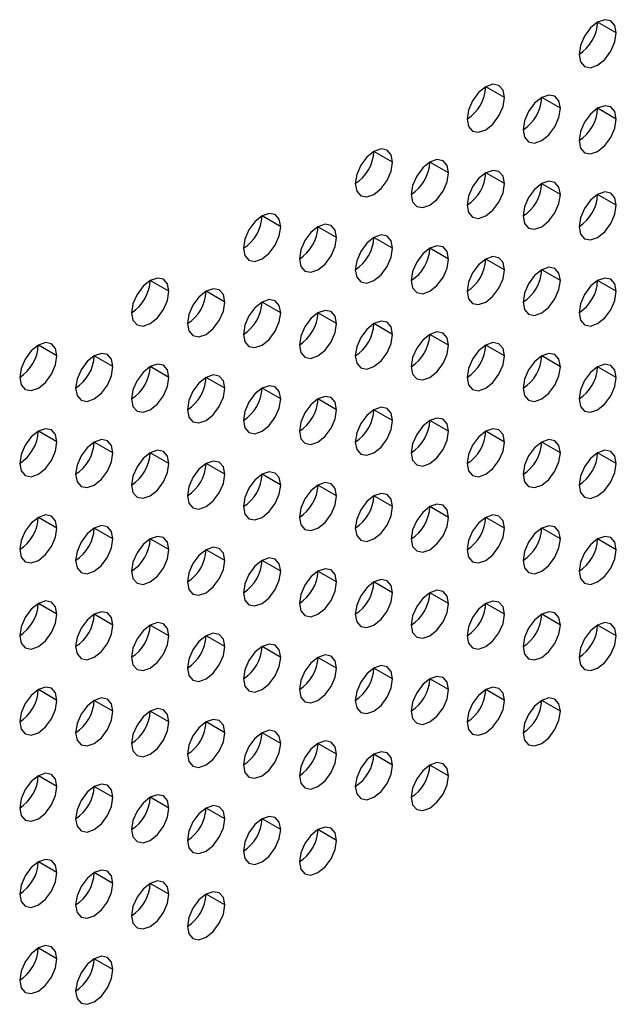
# Model space of a CAD drawing. Header units: millimetres. Extents: x 0 to 1118, y 0 to 864.
# Tile 134 of 254: x 921.56 to 925.33, y 683.92 to 690.15. Entities that reach past the tile are written whole.
import ezdxf

# ---------------------------------------------------------------- set-up
doc = ezdxf.new("R2010")
doc.units = ezdxf.units.MM

msp = doc.modelspace()

# ---------------------------------------------------------------- linework, layer by layer
at = {"color": 7, "linetype": 'Continuous', "lineweight": 25}
for p, q in [((925.3317, 690.0626), (925.2139, 690.1306)), ((924.6246, 689.6543), (924.5068, 689.7224)), ((924.9782, 689.5863), (924.8603, 689.6543)), ((925.3317, 689.5182), (925.2139, 689.5862)), ((923.9175, 689.2461), (923.7997, 689.3142)), ((924.2711, 689.1781), (924.1532, 689.2461)), ((924.6246, 689.11), (924.5068, 689.178)), ((924.9782, 689.0419), (924.8603, 689.1099)), ((925.3317, 688.9738), (925.2139, 689.0419)), ((923.2104, 688.8379), (923.0926, 688.906)), ((923.564, 688.7699), (923.4461, 688.8379)), ((923.9175, 688.7018), (923.7997, 688.7698)), ((924.2711, 688.6337), (924.1532, 688.7017)), ((924.6246, 688.5656), (924.5068, 688.6337)), ((924.9782, 688.4975), (924.8603, 688.5656)), ((922.5033, 688.4297), (922.3855, 688.4978)), ((925.3317, 688.4295), (925.2139, 688.4975)), ((922.8569, 688.3617), (922.739, 688.4297)), ((923.2104, 688.2936), (923.0926, 688.3616)), ((923.564, 688.2255), (923.4461, 688.2935)), ((923.9175, 688.1574), (923.7997, 688.2255)), ((924.2711, 688.0893), (924.1532, 688.1574)), ((921.7962, 688.0215), (921.6784, 688.0896)), ((924.6246, 688.0213), (924.5068, 688.0893)), ((922.1498, 687.9535), (922.0319, 688.0215)), ((924.9782, 687.9532), (924.8603, 688.0212)), ((922.5033, 687.8854), (922.3855, 687.9534)), ((925.3317, 687.8851), (925.2139, 687.9531)), ((922.8569, 687.8173), (922.739, 687.8853)), ((923.2104, 687.7492), (923.0926, 687.8173)), ((923.564, 687.6811), (923.4461, 687.7492)), ((923.9175, 687.6131), (923.7997, 687.6811)), ((924.2711, 687.545), (924.1532, 687.613)), ((921.7962, 687.4772), (921.6784, 687.5452)), ((924.6246, 687.4769), (924.5068, 687.5449)), ((922.1498, 687.4091), (922.0319, 687.4771)), ((924.9782, 687.4088), (924.8603, 687.4769)), ((922.5033, 687.341), (922.3855, 687.409)), ((925.3317, 687.3407), (925.2139, 687.4088)), ((922.8569, 687.2729), (922.739, 687.341)), ((923.2104, 687.2049), (923.0926, 687.2729)), ((923.564, 687.1368), (923.4461, 687.2048)), ((923.9175, 687.0687), (923.7997, 687.1367)), ((924.2711, 687.0006), (924.1532, 687.0687)), ((921.7962, 686.9328), (921.6784, 687.0008)), ((924.6246, 686.9325), (924.5068, 687.0006)), ((922.1498, 686.8647), (922.0319, 686.9328)), ((924.9782, 686.8645), (924.8603, 686.9325)), ((922.5033, 686.7967), (922.3855, 686.8647)), ((925.3317, 686.7964), (925.2139, 686.8644)), ((922.8569, 686.7286), (922.739, 686.7966)), ((923.2104, 686.6605), (923.0926, 686.7285)), ((923.564, 686.5924), (923.4461, 686.6605)), ((923.9175, 686.5243), (923.7997, 686.5924)), ((924.2711, 686.4563), (924.1532, 686.5243)), ((921.7962, 686.3884), (921.6784, 686.4565)), ((924.6246, 686.3882), (924.5068, 686.4562)), ((922.1498, 686.3204), (922.0319, 686.3884)), ((924.9782, 686.3201), (924.8603, 686.3881)), ((922.5033, 686.2523), (922.3855, 686.3203)), ((925.3317, 686.252), (925.2139, 686.3201)), ((922.8569, 686.1842), (922.739, 686.2522)), ((923.2104, 686.1161), (923.0926, 686.1842)), ((923.564, 686.0481), (923.4461, 686.1161)), ((923.9175, 685.98), (923.7997, 686.048)), ((924.2711, 685.9119), (924.1532, 685.9799)), ((921.7962, 685.8441), (921.6784, 685.9121)), ((924.6246, 685.8438), (924.5068, 685.9119)), ((922.1498, 685.776), (922.0319, 685.844)), ((924.9782, 685.7757), (924.8603, 685.8438)), ((922.5033, 685.7079), (922.3855, 685.776)), ((922.8569, 685.6399), (922.739, 685.7079)), ((923.2104, 685.5718), (923.0926, 685.6398)), ((923.564, 685.5037), (923.4461, 685.5717)), ((923.9175, 685.4356), (923.7997, 685.5037)), ((924.2711, 685.3675), (924.1532, 685.4356)), ((921.7962, 685.2997), (921.6784, 685.3678)), ((922.1498, 685.2316), (922.0319, 685.2997)), ((922.5033, 685.1636), (922.3855, 685.2316)), ((922.8569, 685.0955), (922.739, 685.1635)), ((923.2104, 685.0274), (923.0926, 685.0954)), ((923.564, 684.9593), (923.4461, 685.0274)), ((921.7962, 684.7554), (921.6784, 684.8234)), ((922.1498, 684.6873), (922.0319, 684.7553)), ((922.5033, 684.6192), (922.3855, 684.6872)), ((922.8569, 684.5511), (922.739, 684.6192)), ((921.7962, 684.211), (921.6784, 684.279)), ((922.1498, 684.1429), (922.0319, 684.211))]:
    msp.add_line(p, q, dxfattribs=at)
at = {"color": 7, "linetype": 'Continuous', "lineweight": 25, "flags": 128}
for points in [[(925.3317, 690.0626), (925.3228, 690.1095), (925.2972, 690.1389), (925.259, 690.1463), (925.2139, 690.1306), (925.1688, 690.0942), (925.1306, 690.0426), (925.105, 689.9837), (925.096, 689.9265)], [(925.096, 689.9265), (925.105, 689.8796), (925.1306, 689.8502), (925.1688, 689.8427), (925.2139, 689.8584), (925.259, 689.8948), (925.2972, 689.9464), (925.3228, 690.0053), (925.3317, 690.0626)], [(924.6246, 689.6543), (924.6157, 689.7012), (924.5901, 689.7306), (924.5519, 689.7381), (924.5068, 689.7224), (924.4617, 689.686), (924.4235, 689.6344), (924.3979, 689.5755), (924.3889, 689.5183)], [(924.3889, 689.5183), (924.3979, 689.4714), (924.4235, 689.442), (924.4617, 689.4345), (924.5068, 689.4502), (924.5519, 689.4866), (924.5901, 689.5382), (924.6157, 689.5971), (924.6246, 689.6543)], [(924.9782, 689.5863), (924.9692, 689.6332), (924.9437, 689.6626), (924.9054, 689.67), (924.8603, 689.6543), (924.8152, 689.6179), (924.777, 689.5664), (924.7515, 689.5075), (924.7425, 689.4502)], [(925.3317, 689.5182), (925.3228, 689.5651), (925.2972, 689.5945), (925.259, 689.6019), (925.2139, 689.5862), (925.1688, 689.5499), (925.1306, 689.4983), (925.105, 689.4394), (925.096, 689.3821)], [(924.7425, 689.4502), (924.7515, 689.4033), (924.777, 689.3739), (924.8152, 689.3665), (924.8603, 689.3821), (924.9054, 689.4185), (924.9437, 689.4701), (924.9692, 689.529), (924.9782, 689.5863)], [(925.096, 689.3821), (925.105, 689.3352), (925.1306, 689.3058), (925.1688, 689.2984), (925.2139, 689.3141), (925.259, 689.3505), (925.2972, 689.402), (925.3228, 689.4609), (925.3317, 689.5182)], [(923.9175, 689.2461), (923.9086, 689.293), (923.883, 689.3224), (923.8448, 689.3299), (923.7997, 689.3142), (923.7546, 689.2778), (923.7163, 689.2262), (923.6908, 689.1673), (923.6818, 689.1101)], [(923.6818, 689.1101), (923.6908, 689.0632), (923.7163, 689.0338), (923.7546, 689.0263), (923.7997, 689.042), (923.8448, 689.0784), (923.883, 689.13), (923.9086, 689.1889), (923.9175, 689.2461)], [(924.2711, 689.1781), (924.2621, 689.225), (924.2366, 689.2544), (924.1983, 689.2618), (924.1532, 689.2461), (924.1081, 689.2097), (924.0699, 689.1582), (924.0444, 689.0993), (924.0354, 689.042)], [(924.0354, 689.042), (924.0444, 688.9951), (924.0699, 688.9657), (924.1081, 688.9583), (924.1532, 688.9739), (924.1983, 689.0103), (924.2366, 689.0619), (924.2621, 689.1208), (924.2711, 689.1781)], [(924.6246, 689.11), (924.6157, 689.1569), (924.5901, 689.1863), (924.5519, 689.1937), (924.5068, 689.178), (924.4617, 689.1416), (924.4235, 689.0901), (924.3979, 689.0312), (924.3889, 688.9739)], [(924.3889, 688.9739), (924.3979, 688.927), (924.4235, 688.8976), (924.4617, 688.8902), (924.5068, 688.9059), (924.5519, 688.9423), (924.5901, 688.9938), (924.6157, 689.0527), (924.6246, 689.11)], [(924.9782, 689.0419), (924.9692, 689.0888), (924.9437, 689.1182), (924.9054, 689.1256), (924.8603, 689.11), (924.8152, 689.0736), (924.777, 689.022), (924.7515, 688.9631), (924.7425, 688.9058)], [(924.7425, 688.9058), (924.7515, 688.8589), (924.777, 688.8295), (924.8152, 688.8221), (924.8603, 688.8378), (924.9054, 688.8742), (924.9437, 688.9258), (924.9692, 688.9846), (924.9782, 689.0419)], [(925.3317, 688.9738), (925.3228, 689.0207), (925.2972, 689.0501), (925.259, 689.0576), (925.2139, 689.0419), (925.1688, 689.0055), (925.1306, 688.9539), (925.105, 688.895), (925.096, 688.8378)], [(925.096, 688.8378), (925.105, 688.7909), (925.1306, 688.7615), (925.1688, 688.754), (925.2139, 688.7697), (925.259, 688.8061), (925.2972, 688.8577), (925.3228, 688.9166), (925.3317, 688.9738)], [(923.2104, 688.8379), (923.2015, 688.8848), (923.1759, 688.9142), (923.1377, 688.9217), (923.0926, 688.906), (923.0475, 688.8696), (923.0092, 688.818), (922.9837, 688.7591), (922.9747, 688.7019)], [(923.564, 688.7699), (923.555, 688.8168), (923.5295, 688.8462), (923.4912, 688.8536), (923.4461, 688.8379), (923.401, 688.8015), (923.3628, 688.7499), (923.3372, 688.6911), (923.3283, 688.6338)], [(922.9747, 688.7019), (922.9837, 688.655), (923.0092, 688.6256), (923.0475, 688.6181), (923.0926, 688.6338), (923.1377, 688.6702), (923.1759, 688.7218), (923.2015, 688.7807), (923.2104, 688.8379)], [(923.9175, 688.7018), (923.9086, 688.7487), (923.883, 688.7781), (923.8448, 688.7855), (923.7997, 688.7698), (923.7546, 688.7334), (923.7163, 688.6819), (923.6908, 688.623), (923.6818, 688.5657)], [(923.3283, 688.6338), (923.3372, 688.5869), (923.3628, 688.5575), (923.401, 688.5501), (923.4461, 688.5657), (923.4912, 688.6021), (923.5295, 688.6537), (923.555, 688.7126), (923.564, 688.7699)], [(924.2711, 688.6337), (924.2621, 688.6806), (924.2366, 688.71), (924.1983, 688.7174), (924.1532, 688.7018), (924.1081, 688.6654), (924.0699, 688.6138), (924.0444, 688.5549), (924.0354, 688.4976)], [(923.6818, 688.5657), (923.6908, 688.5188), (923.7163, 688.4894), (923.7546, 688.482), (923.7997, 688.4977), (923.8448, 688.5341), (923.883, 688.5856), (923.9086, 688.6445), (923.9175, 688.7018)], [(924.0354, 688.4976), (924.0444, 688.4507), (924.0699, 688.4213), (924.1081, 688.4139), (924.1532, 688.4296), (924.1983, 688.466), (924.2366, 688.5175), (924.2621, 688.5764), (924.2711, 688.6337)], [(924.6246, 688.5656), (924.6157, 688.6125), (924.5901, 688.6419), (924.5519, 688.6494), (924.5068, 688.6337), (924.4617, 688.5973), (924.4235, 688.5457), (924.3979, 688.4868), (924.3889, 688.4296)], [(924.3889, 688.4296), (924.3979, 688.3827), (924.4235, 688.3533), (924.4617, 688.3458), (924.5068, 688.3615), (924.5519, 688.3979), (924.5901, 688.4495), (924.6157, 688.5084), (924.6246, 688.5656)], [(924.9782, 688.4975), (924.9692, 688.5444), (924.9437, 688.5739), (924.9054, 688.5813), (924.8603, 688.5656), (924.8152, 688.5292), (924.777, 688.4776), (924.7515, 688.4187), (924.7425, 688.3615)], [(922.5033, 688.4297), (922.4943, 688.4766), (922.4688, 688.506), (922.4306, 688.5135), (922.3855, 688.4978), (922.3404, 688.4614), (922.3021, 688.4098), (922.2766, 688.3509), (922.2676, 688.2937)], [(924.7425, 688.3615), (924.7515, 688.3146), (924.777, 688.2852), (924.8152, 688.2777), (924.8603, 688.2934), (924.9054, 688.3298), (924.9437, 688.3814), (924.9692, 688.4403), (924.9782, 688.4975)], [(925.3317, 688.4295), (925.3228, 688.4764), (925.2972, 688.5058), (925.259, 688.5132), (925.2139, 688.4975), (925.1688, 688.4611), (925.1306, 688.4096), (925.105, 688.3507), (925.096, 688.2934)], [(922.2676, 688.2937), (922.2766, 688.2468), (922.3021, 688.2174), (922.3404, 688.2099), (922.3855, 688.2256), (922.4306, 688.262), (922.4688, 688.3136), (922.4943, 688.3725), (922.5033, 688.4297)], [(922.8569, 688.3617), (922.8479, 688.4086), (922.8224, 688.438), (922.7841, 688.4454), (922.739, 688.4297), (922.6939, 688.3933), (922.6557, 688.3417), (922.6301, 688.2828), (922.6212, 688.2256)], [(925.096, 688.2934), (925.105, 688.2465), (925.1306, 688.2171), (925.1688, 688.2097), (925.2139, 688.2253), (925.259, 688.2617), (925.2972, 688.3133), (925.3228, 688.3722), (925.3317, 688.4295)], [(922.6212, 688.2256), (922.6301, 688.1787), (922.6557, 688.1493), (922.6939, 688.1419), (922.739, 688.1575), (922.7841, 688.1939), (922.8224, 688.2455), (922.8479, 688.3044), (922.8569, 688.3617)], [(923.2104, 688.2936), (923.2015, 688.3405), (923.1759, 688.3699), (923.1377, 688.3773), (923.0926, 688.3616), (923.0475, 688.3252), (923.0092, 688.2737), (922.9837, 688.2148), (922.9747, 688.1575)], [(922.9747, 688.1575), (922.9837, 688.1106), (923.0092, 688.0812), (923.0475, 688.0738), (923.0926, 688.0895), (923.1377, 688.1258), (923.1759, 688.1774), (923.2015, 688.2363), (923.2104, 688.2936)], [(923.564, 688.2255), (923.555, 688.2724), (923.5295, 688.3018), (923.4912, 688.3092), (923.4461, 688.2936), (923.401, 688.2572), (923.3628, 688.2056), (923.3372, 688.1467), (923.3283, 688.0894)], [(923.3283, 688.0894), (923.3372, 688.0425), (923.3628, 688.0131), (923.401, 688.0057), (923.4461, 688.0214), (923.4912, 688.0578), (923.5295, 688.1093), (923.555, 688.1682), (923.564, 688.2255)], [(923.9175, 688.1574), (923.9086, 688.2043), (923.883, 688.2337), (923.8448, 688.2412), (923.7997, 688.2255), (923.7546, 688.1891), (923.7163, 688.1375), (923.6908, 688.0786), (923.6818, 688.0214)], [(923.6818, 688.0214), (923.6908, 687.9745), (923.7163, 687.945), (923.7546, 687.9376), (923.7997, 687.9533), (923.8448, 687.9897), (923.883, 688.0413), (923.9086, 688.1002), (923.9175, 688.1574)], [(924.2711, 688.0893), (924.2621, 688.1362), (924.2366, 688.1656), (924.1983, 688.1731), (924.1532, 688.1574), (924.1081, 688.121), (924.0699, 688.0694), (924.0444, 688.0105), (924.0354, 687.9533)], [(921.7962, 688.0215), (921.7872, 688.0684), (921.7617, 688.0978), (921.7235, 688.1053), (921.6784, 688.0896), (921.6333, 688.0532), (921.595, 688.0016), (921.5695, 687.9427), (921.5605, 687.8855)], [(924.6246, 688.0213), (924.6157, 688.0682), (924.5901, 688.0976), (924.5519, 688.105), (924.5068, 688.0893), (924.4617, 688.0529), (924.4235, 688.0014), (924.3979, 687.9425), (924.3889, 687.8852)], [(922.1498, 687.9535), (922.1408, 688.0004), (922.1152, 688.0298), (922.077, 688.0372), (922.0319, 688.0215), (921.9868, 687.9851), (921.9486, 687.9335), (921.923, 687.8746), (921.9141, 687.8174)], [(924.0354, 687.9533), (924.0444, 687.9064), (924.0699, 687.877), (924.1081, 687.8695), (924.1532, 687.8852), (924.1983, 687.9216), (924.2366, 687.9732), (924.2621, 688.0321), (924.2711, 688.0893)], [(924.9782, 687.9532), (924.9692, 688.0001), (924.9437, 688.0295), (924.9054, 688.0369), (924.8603, 688.0212), (924.8152, 687.9848), (924.777, 687.9333), (924.7515, 687.8744), (924.7425, 687.8171)], [(921.5605, 687.8855), (921.5695, 687.8386), (921.595, 687.8092), (921.6333, 687.8017), (921.6784, 687.8174), (921.7235, 687.8538), (921.7617, 687.9054), (921.7872, 687.9643), (921.7962, 688.0215)], [(924.3889, 687.8852), (924.3979, 687.8383), (924.4235, 687.8089), (924.4617, 687.8015), (924.5068, 687.8171), (924.5519, 687.8535), (924.5901, 687.9051), (924.6157, 687.964), (924.6246, 688.0213)], [(921.9141, 687.8174), (921.923, 687.7705), (921.9486, 687.7411), (921.9868, 687.7337), (922.0319, 687.7493), (922.077, 687.7857), (922.1152, 687.8373), (922.1408, 687.8962), (922.1498, 687.9535)], [(922.5033, 687.8854), (922.4943, 687.9323), (922.4688, 687.9617), (922.4306, 687.9691), (922.3855, 687.9534), (922.3404, 687.917), (922.3021, 687.8655), (922.2766, 687.8066), (922.2676, 687.7493)], [(924.7425, 687.8171), (924.7515, 687.7702), (924.777, 687.7408), (924.8152, 687.7334), (924.8603, 687.7491), (924.9054, 687.7855), (924.9437, 687.837), (924.9692, 687.8959), (924.9782, 687.9532)], [(925.3317, 687.8851), (925.3228, 687.932), (925.2972, 687.9614), (925.259, 687.9688), (925.2139, 687.9532), (925.1688, 687.9168), (925.1306, 687.8652), (925.105, 687.8063), (925.096, 687.749)], [(922.2676, 687.7493), (922.2766, 687.7024), (922.3021, 687.673), (922.3404, 687.6656), (922.3855, 687.6812), (922.4306, 687.7176), (922.4688, 687.7692), (922.4943, 687.8281), (922.5033, 687.8854)], [(922.8569, 687.8173), (922.8479, 687.8642), (922.8224, 687.8936), (922.7841, 687.901), (922.739, 687.8854), (922.6939, 687.849), (922.6557, 687.7974), (922.6301, 687.7385), (922.6212, 687.6812)], [(925.096, 687.749), (925.105, 687.7021), (925.1306, 687.6727), (925.1688, 687.6653), (925.2139, 687.681), (925.259, 687.7174), (925.2972, 687.769), (925.3228, 687.8278), (925.3317, 687.8851)], [(922.6212, 687.6812), (922.6301, 687.6343), (922.6557, 687.6049), (922.6939, 687.5975), (922.739, 687.6132), (922.7841, 687.6496), (922.8224, 687.7011), (922.8479, 687.76), (922.8569, 687.8173)], [(923.2104, 687.7492), (923.2015, 687.7961), (923.1759, 687.8255), (923.1377, 687.8329), (923.0926, 687.8173), (923.0475, 687.7809), (923.0092, 687.7293), (922.9837, 687.6704), (922.9747, 687.6131)], [(922.9747, 687.6131), (922.9837, 687.5662), (923.0092, 687.5368), (923.0475, 687.5294), (923.0926, 687.5451), (923.1377, 687.5815), (923.1759, 687.6331), (923.2015, 687.692), (923.2104, 687.7492)], [(923.564, 687.6811), (923.555, 687.728), (923.5295, 687.7574), (923.4912, 687.7649), (923.4461, 687.7492), (923.401, 687.7128), (923.3628, 687.6612), (923.3372, 687.6023), (923.3283, 687.5451)], [(923.3283, 687.5451), (923.3372, 687.4982), (923.3628, 687.4688), (923.401, 687.4613), (923.4461, 687.477), (923.4912, 687.5134), (923.5295, 687.565), (923.555, 687.6239), (923.564, 687.6811)], [(923.9175, 687.6131), (923.9086, 687.66), (923.883, 687.6894), (923.8448, 687.6968), (923.7997, 687.6811), (923.7546, 687.6447), (923.7163, 687.5931), (923.6908, 687.5343), (923.6818, 687.477)], [(923.6818, 687.477), (923.6908, 687.4301), (923.7163, 687.4007), (923.7546, 687.3933), (923.7997, 687.4089), (923.8448, 687.4453), (923.883, 687.4969), (923.9086, 687.5558), (923.9175, 687.6131)], [(924.2711, 687.545), (924.2621, 687.5919), (924.2366, 687.6213), (924.1983, 687.6287), (924.1532, 687.613), (924.1081, 687.5766), (924.0699, 687.5251), (924.0444, 687.4662), (924.0354, 687.4089)], [(921.7962, 687.4772), (921.7872, 687.5241), (921.7617, 687.5535), (921.7235, 687.5609), (921.6784, 687.5452), (921.6333, 687.5088), (921.595, 687.4573), (921.5695, 687.3984), (921.5605, 687.3411)], [(924.0354, 687.4089), (924.0444, 687.362), (924.0699, 687.3326), (924.1081, 687.3252), (924.1532, 687.3409), (924.1983, 687.3773), (924.2366, 687.4288), (924.2621, 687.4877), (924.2711, 687.545)], [(924.6246, 687.4769), (924.6157, 687.5238), (924.5901, 687.5532), (924.5519, 687.5606), (924.5068, 687.545), (924.4617, 687.5086), (924.4235, 687.457), (924.3979, 687.3981), (924.3889, 687.3408)], [(921.5605, 687.3411), (921.5695, 687.2942), (921.595, 687.2648), (921.6333, 687.2574), (921.6784, 687.273), (921.7235, 687.3094), (921.7617, 687.361), (921.7872, 687.4199), (921.7962, 687.4772)], [(922.1498, 687.4091), (922.1408, 687.456), (922.1152, 687.4854), (922.077, 687.4928), (922.0319, 687.4771), (921.9868, 687.4408), (921.9486, 687.3892), (921.923, 687.3303), (921.9141, 687.273)], [(924.3889, 687.3408), (924.3979, 687.2939), (924.4235, 687.2645), (924.4617, 687.2571), (924.5068, 687.2728), (924.5519, 687.3092), (924.5901, 687.3607), (924.6157, 687.4196), (924.6246, 687.4769)], [(924.9782, 687.4088), (924.9692, 687.4557), (924.9437, 687.4851), (924.9054, 687.4926), (924.8603, 687.4769), (924.8152, 687.4405), (924.777, 687.3889), (924.7515, 687.33), (924.7425, 687.2728)], [(922.5033, 687.341), (922.4943, 687.3879), (922.4688, 687.4173), (922.4306, 687.4247), (922.3855, 687.4091), (922.3404, 687.3727), (922.3021, 687.3211), (922.2766, 687.2622), (922.2676, 687.2049)], [(925.3317, 687.3407), (925.3228, 687.3876), (925.2972, 687.4171), (925.259, 687.4245), (925.2139, 687.4088), (925.1688, 687.3724), (925.1306, 687.3208), (925.105, 687.2619), (925.096, 687.2047)], [(921.9141, 687.273), (921.923, 687.2261), (921.9486, 687.1967), (921.9868, 687.1893), (922.0319, 687.205), (922.077, 687.2414), (922.1152, 687.2929), (922.1408, 687.3518), (922.1498, 687.4091)], [(922.8569, 687.2729), (922.8479, 687.3198), (922.8224, 687.3492), (922.7841, 687.3567), (922.739, 687.341), (922.6939, 687.3046), (922.6557, 687.253), (922.6301, 687.1941), (922.6212, 687.1369)], [(924.7425, 687.2728), (924.7515, 687.2259), (924.777, 687.1965), (924.8152, 687.189), (924.8603, 687.2047), (924.9054, 687.2411), (924.9437, 687.2927), (924.9692, 687.3516), (924.9782, 687.4088)], [(922.2676, 687.2049), (922.2766, 687.158), (922.3021, 687.1286), (922.3404, 687.1212), (922.3855, 687.1369), (922.4306, 687.1733), (922.4688, 687.2249), (922.4943, 687.2838), (922.5033, 687.341)], [(923.2104, 687.2049), (923.2015, 687.2518), (923.1759, 687.2812), (923.1377, 687.2886), (923.0926, 687.2729), (923.0475, 687.2365), (923.0092, 687.1849), (922.9837, 687.126), (922.9747, 687.0688)], [(925.096, 687.2047), (925.105, 687.1578), (925.1306, 687.1284), (925.1688, 687.1209), (925.2139, 687.1366), (925.259, 687.173), (925.2972, 687.2246), (925.3228, 687.2835), (925.3317, 687.3407)], [(922.6212, 687.1369), (922.6301, 687.09), (922.6557, 687.0606), (922.6939, 687.0531), (922.739, 687.0688), (922.7841, 687.1052), (922.8224, 687.1568), (922.8479, 687.2157), (922.8569, 687.2729)], [(922.9747, 687.0688), (922.9837, 687.0219), (923.0092, 686.9925), (923.0475, 686.9851), (923.0926, 687.0007), (923.1377, 687.0371), (923.1759, 687.0887), (923.2015, 687.1476), (923.2104, 687.2049)], [(923.564, 687.1368), (923.555, 687.1837), (923.5295, 687.2131), (923.4912, 687.2205), (923.4461, 687.2048), (923.401, 687.1684), (923.3628, 687.1169), (923.3372, 687.058), (923.3283, 687.0007)], [(923.3283, 687.0007), (923.3372, 686.9538), (923.3628, 686.9244), (923.401, 686.917), (923.4461, 686.9327), (923.4912, 686.969), (923.5295, 687.0206), (923.555, 687.0795), (923.564, 687.1368)], [(923.9175, 687.0687), (923.9086, 687.1156), (923.883, 687.145), (923.8448, 687.1524), (923.7997, 687.1368), (923.7546, 687.1004), (923.7163, 687.0488), (923.6908, 686.9899), (923.6818, 686.9326)], [(923.6818, 686.9326), (923.6908, 686.8857), (923.7163, 686.8563), (923.7546, 686.8489), (923.7997, 686.8646), (923.8448, 686.901), (923.883, 686.9525), (923.9086, 687.0114), (923.9175, 687.0687)], [(924.2711, 687.0006), (924.2621, 687.0475), (924.2366, 687.0769), (924.1983, 687.0844), (924.1532, 687.0687), (924.1081, 687.0323), (924.0699, 686.9807), (924.0444, 686.9218), (924.0354, 686.8646)], [(921.7962, 686.9328), (921.7872, 686.9797), (921.7617, 687.0091), (921.7235, 687.0165), (921.6784, 687.0009), (921.6333, 686.9645), (921.595, 686.9129), (921.5695, 686.854), (921.5605, 686.7967)], [(924.0354, 686.8646), (924.0444, 686.8177), (924.0699, 686.7883), (924.1081, 686.7808), (924.1532, 686.7965), (924.1983, 686.8329), (924.2366, 686.8845), (924.2621, 686.9434), (924.2711, 687.0006)], [(924.6246, 686.9325), (924.6157, 686.9794), (924.5901, 687.0088), (924.5519, 687.0163), (924.5068, 687.0006), (924.4617, 686.9642), (924.4235, 686.9126), (924.3979, 686.8537), (924.3889, 686.7965)], [(921.5605, 686.7967), (921.5695, 686.7498), (921.595, 686.7204), (921.6333, 686.713), (921.6784, 686.7287), (921.7235, 686.7651), (921.7617, 686.8167), (921.7872, 686.8756), (921.7962, 686.9328)], [(922.1498, 686.8647), (922.1408, 686.9116), (922.1152, 686.941), (922.077, 686.9485), (922.0319, 686.9328), (921.9868, 686.8964), (921.9486, 686.8448), (921.923, 686.7859), (921.9141, 686.7287)], [(924.3889, 686.7965), (924.3979, 686.7496), (924.4235, 686.7202), (924.4617, 686.7127), (924.5068, 686.7284), (924.5519, 686.7648), (924.5901, 686.8164), (924.6157, 686.8753), (924.6246, 686.9325)], [(924.9782, 686.8645), (924.9692, 686.9114), (924.9437, 686.9408), (924.9054, 686.9482), (924.8603, 686.9325), (924.8152, 686.8961), (924.777, 686.8446), (924.7515, 686.7857), (924.7425, 686.7284)], [(921.9141, 686.7287), (921.923, 686.6818), (921.9486, 686.6524), (921.9868, 686.6449), (922.0319, 686.6606), (922.077, 686.697), (922.1152, 686.7486), (922.1408, 686.8075), (922.1498, 686.8647)], [(922.5033, 686.7967), (922.4943, 686.8436), (922.4688, 686.873), (922.4306, 686.8804), (922.3855, 686.8647), (922.3404, 686.8283), (922.3021, 686.7767), (922.2766, 686.7178), (922.2676, 686.6606)], [(924.7425, 686.7284), (924.7515, 686.6815), (924.777, 686.6521), (924.8152, 686.6447), (924.8603, 686.6603), (924.9054, 686.6967), (924.9437, 686.7483), (924.9692, 686.8072), (924.9782, 686.8645)], [(925.3317, 686.7964), (925.3228, 686.8433), (925.2972, 686.8727), (925.259, 686.8801), (925.2139, 686.8644), (925.1688, 686.828), (925.1306, 686.7765), (925.105, 686.7176), (925.096, 686.6603)], [(922.2676, 686.6606), (922.2766, 686.6137), (922.3021, 686.5843), (922.3404, 686.5769), (922.3855, 686.5925), (922.4306, 686.6289), (922.4688, 686.6805), (922.4943, 686.7394), (922.5033, 686.7967)], [(922.8569, 686.7286), (922.8479, 686.7755), (922.8224, 686.8049), (922.7841, 686.8123), (922.739, 686.7966), (922.6939, 686.7602), (922.6557, 686.7087), (922.6301, 686.6498), (922.6212, 686.5925)], [(925.096, 686.6603), (925.105, 686.6134), (925.1306, 686.584), (925.1688, 686.5766), (925.2139, 686.5923), (925.259, 686.6287), (925.2972, 686.6802), (925.3228, 686.7391), (925.3317, 686.7964)], [(922.6212, 686.5925), (922.6301, 686.5456), (922.6557, 686.5162), (922.6939, 686.5088), (922.739, 686.5244), (922.7841, 686.5608), (922.8224, 686.6124), (922.8479, 686.6713), (922.8569, 686.7286)], [(923.2104, 686.6605), (923.2015, 686.7074), (923.1759, 686.7368), (923.1377, 686.7442), (923.0926, 686.7286), (923.0475, 686.6922), (923.0092, 686.6406), (922.9837, 686.5817), (922.9747, 686.5244)], [(923.564, 686.5924), (923.555, 686.6393), (923.5295, 686.6687), (923.4912, 686.6762), (923.4461, 686.6605), (923.401, 686.6241), (923.3628, 686.5725), (923.3372, 686.5136), (923.3283, 686.4563)], [(922.9747, 686.5244), (922.9837, 686.4775), (923.0092, 686.4481), (923.0475, 686.4407), (923.0926, 686.4564), (923.1377, 686.4928), (923.1759, 686.5443), (923.2015, 686.6032), (923.2104, 686.6605)], [(923.9175, 686.5243), (923.9086, 686.5712), (923.883, 686.6006), (923.8448, 686.6081), (923.7997, 686.5924), (923.7546, 686.556), (923.7163, 686.5044), (923.6908, 686.4455), (923.6818, 686.3883)], [(923.3283, 686.4563), (923.3372, 686.4094), (923.3628, 686.38), (923.401, 686.3726), (923.4461, 686.3883), (923.4912, 686.4247), (923.5295, 686.4763), (923.555, 686.5352), (923.564, 686.5924)], [(924.2711, 686.4563), (924.2621, 686.5032), (924.2366, 686.5326), (924.1983, 686.54), (924.1532, 686.5243), (924.1081, 686.4879), (924.0699, 686.4364), (924.0444, 686.3775), (924.0354, 686.3202)], [(923.6818, 686.3883), (923.6908, 686.3414), (923.7163, 686.312), (923.7546, 686.3045), (923.7997, 686.3202), (923.8448, 686.3566), (923.883, 686.4082), (923.9086, 686.4671), (923.9175, 686.5243)], [(921.7962, 686.3884), (921.7872, 686.4353), (921.7617, 686.4648), (921.7235, 686.4722), (921.6784, 686.4565), (921.6333, 686.4201), (921.595, 686.3685), (921.5695, 686.3096), (921.5605, 686.2524)], [(924.0354, 686.3202), (924.0444, 686.2733), (924.0699, 686.2439), (924.1081, 686.2365), (924.1532, 686.2521), (924.1983, 686.2885), (924.2366, 686.3401), (924.2621, 686.399), (924.2711, 686.4563)], [(924.6246, 686.3882), (924.6157, 686.4351), (924.5901, 686.4645), (924.5519, 686.4719), (924.5068, 686.4562), (924.4617, 686.4198), (924.4235, 686.3683), (924.3979, 686.3094), (924.3889, 686.2521)], [(921.5605, 686.2524), (921.5695, 686.2055), (921.595, 686.1761), (921.6333, 686.1686), (921.6784, 686.1843), (921.7235, 686.2207), (921.7617, 686.2723), (921.7872, 686.3312), (921.7962, 686.3884)], [(922.1498, 686.3204), (922.1408, 686.3673), (922.1152, 686.3967), (922.077, 686.4041), (922.0319, 686.3884), (921.9868, 686.352), (921.9486, 686.3005), (921.923, 686.2416), (921.9141, 686.1843)], [(924.3889, 686.2521), (924.3979, 686.2052), (924.4235, 686.1758), (924.4617, 686.1684), (924.5068, 686.1841), (924.5519, 686.2205), (924.5901, 686.272), (924.6157, 686.3309), (924.6246, 686.3882)], [(924.9782, 686.3201), (924.9692, 686.367), (924.9437, 686.3964), (924.9054, 686.4038), (924.8603, 686.3882), (924.8152, 686.3518), (924.777, 686.3002), (924.7515, 686.2413), (924.7425, 686.184)], [(921.9141, 686.1843), (921.923, 686.1374), (921.9486, 686.108), (921.9868, 686.1006), (922.0319, 686.1162), (922.077, 686.1526), (922.1152, 686.2042), (922.1408, 686.2631), (922.1498, 686.3204)], [(922.5033, 686.2523), (922.4943, 686.2992), (922.4688, 686.3286), (922.4306, 686.336), (922.3855, 686.3203), (922.3404, 686.284), (922.3021, 686.2324), (922.2766, 686.1735), (922.2676, 686.1162)], [(924.7425, 686.184), (924.7515, 686.1371), (924.777, 686.1077), (924.8152, 686.1003), (924.8603, 686.116), (924.9054, 686.1524), (924.9437, 686.2039), (924.9692, 686.2628), (924.9782, 686.3201)], [(925.3317, 686.252), (925.3228, 686.2989), (925.2972, 686.3283), (925.259, 686.3358), (925.2139, 686.3201), (925.1688, 686.2837), (925.1306, 686.2321), (925.105, 686.1732), (925.096, 686.116)], [(922.2676, 686.1162), (922.2766, 686.0693), (922.3021, 686.0399), (922.3404, 686.0325), (922.3855, 686.0482), (922.4306, 686.0846), (922.4688, 686.1361), (922.4943, 686.195), (922.5033, 686.2523)], [(922.8569, 686.1842), (922.8479, 686.2311), (922.8224, 686.2605), (922.7841, 686.2679), (922.739, 686.2523), (922.6939, 686.2159), (922.6557, 686.1643), (922.6301, 686.1054), (922.6212, 686.0481)], [(925.096, 686.116), (925.105, 686.0691), (925.1306, 686.0397), (925.1688, 686.0322), (925.2139, 686.0479), (925.259, 686.0843), (925.2972, 686.1359), (925.3228, 686.1948), (925.3317, 686.252)], [(922.6212, 686.0481), (922.6301, 686.0012), (922.6557, 685.9718), (922.6939, 685.9644), (922.739, 685.9801), (922.7841, 686.0165), (922.8224, 686.0681), (922.8479, 686.127), (922.8569, 686.1842)], [(923.2104, 686.1161), (923.2015, 686.163), (923.1759, 686.1924), (923.1377, 686.1999), (923.0926, 686.1842), (923.0475, 686.1478), (923.0092, 686.0962), (922.9837, 686.0373), (922.9747, 685.9801)], [(922.9747, 685.9801), (922.9837, 685.9332), (923.0092, 685.9038), (923.0475, 685.8963), (923.0926, 685.912), (923.1377, 685.9484), (923.1759, 686), (923.2015, 686.0589), (923.2104, 686.1161)], [(923.564, 686.0481), (923.555, 686.095), (923.5295, 686.1244), (923.4912, 686.1318), (923.4461, 686.1161), (923.401, 686.0797), (923.3628, 686.0281), (923.3372, 685.9692), (923.3283, 685.912)], [(923.3283, 685.912), (923.3372, 685.8651), (923.3628, 685.8357), (923.401, 685.8283), (923.4461, 685.8439), (923.4912, 685.8803), (923.5295, 685.9319), (923.555, 685.9908), (923.564, 686.0481)], [(923.9175, 685.98), (923.9086, 686.0269), (923.883, 686.0563), (923.8448, 686.0637), (923.7997, 686.048), (923.7546, 686.0116), (923.7163, 685.9601), (923.6908, 685.9012), (923.6818, 685.8439)], [(923.6818, 685.8439), (923.6908, 685.797), (923.7163, 685.7676), (923.7546, 685.7602), (923.7997, 685.7759), (923.8448, 685.8122), (923.883, 685.8638), (923.9086, 685.9227), (923.9175, 685.98)], [(924.2711, 685.9119), (924.2621, 685.9588), (924.2366, 685.9882), (924.1983, 685.9956), (924.1532, 685.98), (924.1081, 685.9436), (924.0699, 685.892), (924.0444, 685.8331), (924.0354, 685.7758)], [(921.7962, 685.8441), (921.7872, 685.891), (921.7617, 685.9204), (921.7235, 685.9278), (921.6784, 685.9121), (921.6333, 685.8757), (921.595, 685.8242), (921.5695, 685.7653), (921.5605, 685.708)], [(924.6246, 685.8438), (924.6157, 685.8907), (924.5901, 685.9201), (924.5519, 685.9276), (924.5068, 685.9119), (924.4617, 685.8755), (924.4235, 685.8239), (924.3979, 685.765), (924.3889, 685.7078)], [(922.1498, 685.776), (922.1408, 685.8229), (922.1152, 685.8523), (922.077, 685.8597), (922.0319, 685.8441), (921.9868, 685.8077), (921.9486, 685.7561), (921.923, 685.6972), (921.9141, 685.6399)], [(924.0354, 685.7758), (924.0444, 685.7289), (924.0699, 685.6995), (924.1081, 685.6921), (924.1532, 685.7078), (924.1983, 685.7442), (924.2366, 685.7957), (924.2621, 685.8546), (924.2711, 685.9119)], [(924.9782, 685.7757), (924.9692, 685.8226), (924.9437, 685.852), (924.9054, 685.8595), (924.8603, 685.8438), (924.8152, 685.8074), (924.777, 685.7558), (924.7515, 685.6969), (924.7425, 685.6397)], [(921.5605, 685.708), (921.5695, 685.6611), (921.595, 685.6317), (921.6333, 685.6243), (921.6784, 685.64), (921.7235, 685.6764), (921.7617, 685.7279), (921.7872, 685.7868), (921.7962, 685.8441)], [(924.3889, 685.7078), (924.3979, 685.6609), (924.4235, 685.6315), (924.4617, 685.624), (924.5068, 685.6397), (924.5519, 685.6761), (924.5901, 685.7277), (924.6157, 685.7866), (924.6246, 685.8438)], [(921.9141, 685.6399), (921.923, 685.593), (921.9486, 685.5636), (921.9868, 685.5562), (922.0319, 685.5719), (922.077, 685.6083), (922.1152, 685.6599), (922.1408, 685.7188), (922.1498, 685.776)], [(922.5033, 685.7079), (922.4943, 685.7548), (922.4688, 685.7842), (922.4306, 685.7917), (922.3855, 685.776), (922.3404, 685.7396), (922.3021, 685.688), (922.2766, 685.6291), (922.2676, 685.5719)], [(924.7425, 685.6397), (924.7515, 685.5928), (924.777, 685.5634), (924.8152, 685.5559), (924.8603, 685.5716), (924.9054, 685.608), (924.9437, 685.6596), (924.9692, 685.7185), (924.9782, 685.7757)], [(922.2676, 685.5719), (922.2766, 685.525), (922.3021, 685.4956), (922.3404, 685.4881), (922.3855, 685.5038), (922.4306, 685.5402), (922.4688, 685.5918), (922.4943, 685.6507), (922.5033, 685.7079)], [(922.8569, 685.6399), (922.8479, 685.6868), (922.8224, 685.7162), (922.7841, 685.7236), (922.739, 685.7079), (922.6939, 685.6715), (922.6557, 685.6199), (922.6301, 685.561), (922.6212, 685.5038)], [(922.6212, 685.5038), (922.6301, 685.4569), (922.6557, 685.4275), (922.6939, 685.4201), (922.739, 685.4357), (922.7841, 685.4721), (922.8224, 685.5237), (922.8479, 685.5826), (922.8569, 685.6399)], [(923.2104, 685.5718), (923.2015, 685.6187), (923.1759, 685.6481), (923.1377, 685.6555), (923.0926, 685.6398), (923.0475, 685.6034), (923.0092, 685.5519), (922.9837, 685.493), (922.9747, 685.4357)], [(922.9747, 685.4357), (922.9837, 685.3888), (923.0092, 685.3594), (923.0475, 685.352), (923.0926, 685.3677), (923.1377, 685.404), (923.1759, 685.4556), (923.2015, 685.5145), (923.2104, 685.5718)], [(923.564, 685.5037), (923.555, 685.5506), (923.5295, 685.58), (923.4912, 685.5874), (923.4461, 685.5718), (923.401, 685.5354), (923.3628, 685.4838), (923.3372, 685.4249), (923.3283, 685.3676)], [(923.3283, 685.3676), (923.3372, 685.3207), (923.3628, 685.2913), (923.401, 685.2839), (923.4461, 685.2996), (923.4912, 685.336), (923.5295, 685.3875), (923.555, 685.4464), (923.564, 685.5037)], [(923.9175, 685.4356), (923.9086, 685.4825), (923.883, 685.5119), (923.8448, 685.5194), (923.7997, 685.5037), (923.7546, 685.4673), (923.7163, 685.4157), (923.6908, 685.3568), (923.6818, 685.2996)], [(923.6818, 685.2996), (923.6908, 685.2526), (923.7163, 685.2232), (923.7546, 685.2158), (923.7997, 685.2315), (923.8448, 685.2679), (923.883, 685.3195), (923.9086, 685.3784), (923.9175, 685.4356)], [(924.2711, 685.3675), (924.2621, 685.4144), (924.2366, 685.4438), (924.1983, 685.4513), (924.1532, 685.4356), (924.1081, 685.3992), (924.0699, 685.3476), (924.0444, 685.2887), (924.0354, 685.2315)], [(921.7962, 685.2997), (921.7872, 685.3466), (921.7617, 685.376), (921.7235, 685.3835), (921.6784, 685.3678), (921.6333, 685.3314), (921.595, 685.2798), (921.5695, 685.2209), (921.5605, 685.1637)], [(924.0354, 685.2315), (924.0444, 685.1846), (924.0699, 685.1552), (924.1081, 685.1477), (924.1532, 685.1634), (924.1983, 685.1998), (924.2366, 685.2514), (924.2621, 685.3103), (924.2711, 685.3675)], [(921.5605, 685.1637), (921.5695, 685.1168), (921.595, 685.0874), (921.6333, 685.0799), (921.6784, 685.0956), (921.7235, 685.132), (921.7617, 685.1836), (921.7872, 685.2425), (921.7962, 685.2997)], [(922.1498, 685.2316), (922.1408, 685.2785), (922.1152, 685.308), (922.077, 685.3154), (922.0319, 685.2997), (921.9868, 685.2633), (921.9486, 685.2117), (921.923, 685.1528), (921.9141, 685.0956)], [(921.9141, 685.0956), (921.923, 685.0487), (921.9486, 685.0193), (921.9868, 685.0118), (922.0319, 685.0275), (922.077, 685.0639), (922.1152, 685.1155), (922.1408, 685.1744), (922.1498, 685.2316)], [(922.5033, 685.1636), (922.4943, 685.2105), (922.4688, 685.2399), (922.4306, 685.2473), (922.3855, 685.2316), (922.3404, 685.1952), (922.3021, 685.1437), (922.2766, 685.0848), (922.2676, 685.0275)], [(922.8569, 685.0955), (922.8479, 685.1424), (922.8224, 685.1718), (922.7841, 685.1792), (922.739, 685.1635), (922.6939, 685.1272), (922.6557, 685.0756), (922.6301, 685.0167), (922.6212, 684.9594)], [(922.2676, 685.0275), (922.2766, 684.9806), (922.3021, 684.9512), (922.3404, 684.9438), (922.3855, 684.9594), (922.4306, 684.9958), (922.4688, 685.0474), (922.4943, 685.1063), (922.5033, 685.1636)], [(923.2104, 685.0274), (923.2015, 685.0743), (923.1759, 685.1037), (923.1377, 685.1111), (923.0926, 685.0955), (923.0475, 685.0591), (923.0092, 685.0075), (922.9837, 684.9486), (922.9747, 684.8913)], [(922.6212, 684.9594), (922.6301, 684.9125), (922.6557, 684.8831), (922.6939, 684.8757), (922.739, 684.8914), (922.7841, 684.9278), (922.8224, 684.9793), (922.8479, 685.0382), (922.8569, 685.0955)], [(922.9747, 684.8913), (922.9837, 684.8444), (923.0092, 684.815), (923.0475, 684.8076), (923.0926, 684.8233), (923.1377, 684.8597), (923.1759, 684.9113), (923.2015, 684.9702), (923.2104, 685.0274)], [(923.564, 684.9593), (923.555, 685.0062), (923.5295, 685.0356), (923.4912, 685.0431), (923.4461, 685.0274), (923.401, 684.991), (923.3628, 684.9394), (923.3372, 684.8805), (923.3283, 684.8233)], [(923.3283, 684.8233), (923.3372, 684.7764), (923.3628, 684.747), (923.401, 684.7395), (923.4461, 684.7552), (923.4912, 684.7916), (923.5295, 684.8432), (923.555, 684.9021), (923.564, 684.9593)], [(921.7962, 684.7554), (921.7872, 684.8023), (921.7617, 684.8317), (921.7235, 684.8391), (921.6784, 684.8234), (921.6333, 684.787), (921.595, 684.7355), (921.5695, 684.6766), (921.5605, 684.6193)], [(921.5605, 684.6193), (921.5695, 684.5724), (921.595, 684.543), (921.6333, 684.5356), (921.6784, 684.5512), (921.7235, 684.5876), (921.7617, 684.6392), (921.7872, 684.6981), (921.7962, 684.7554)], [(922.1498, 684.6873), (922.1408, 684.7342), (922.1152, 684.7636), (922.077, 684.771), (922.0319, 684.7553), (921.9868, 684.7189), (921.9486, 684.6674), (921.923, 684.6085), (921.9141, 684.5512)], [(921.9141, 684.5512), (921.923, 684.5043), (921.9486, 684.4749), (921.9868, 684.4675), (922.0319, 684.4832), (922.077, 684.5196), (922.1152, 684.5711), (922.1408, 684.63), (922.1498, 684.6873)], [(922.5033, 684.6192), (922.4943, 684.6661), (922.4688, 684.6955), (922.4306, 684.7029), (922.3855, 684.6873), (922.3404, 684.6509), (922.3021, 684.5993), (922.2766, 684.5404), (922.2676, 684.4831)], [(922.2676, 684.4831), (922.2766, 684.4362), (922.3021, 684.4068), (922.3404, 684.3994), (922.3855, 684.4151), (922.4306, 684.4515), (922.4688, 684.5031), (922.4943, 684.562), (922.5033, 684.6192)], [(922.8569, 684.5511), (922.8479, 684.598), (922.8224, 684.6274), (922.7841, 684.6349), (922.739, 684.6192), (922.6939, 684.5828), (922.6557, 684.5312), (922.6301, 684.4723), (922.6212, 684.4151)], [(922.6212, 684.4151), (922.6301, 684.3682), (922.6557, 684.3388), (922.6939, 684.3313), (922.739, 684.347), (922.7841, 684.3834), (922.8224, 684.435), (922.8479, 684.4939), (922.8569, 684.5511)], [(921.7962, 684.211), (921.7872, 684.2579), (921.7617, 684.2873), (921.7235, 684.2947), (921.6784, 684.2791), (921.6333, 684.2427), (921.595, 684.1911), (921.5695, 684.1322), (921.5605, 684.0749)], [(921.5605, 684.0749), (921.5695, 684.028), (921.595, 683.9986), (921.6333, 683.9912), (921.6784, 684.0069), (921.7235, 684.0433), (921.7617, 684.0948), (921.7872, 684.1537), (921.7962, 684.211)], [(922.1498, 684.1429), (922.1408, 684.1898), (922.1152, 684.2192), (922.077, 684.2267), (922.0319, 684.211), (921.9868, 684.1746), (921.9486, 684.123), (921.923, 684.0641), (921.9141, 684.0069)], [(921.9141, 684.0069), (921.923, 683.96), (921.9486, 683.9306), (921.9868, 683.9231), (922.0319, 683.9388), (922.077, 683.9752), (922.1152, 684.0268), (922.1408, 684.0857), (922.1498, 684.1429)]]:
    msp.add_lwpolyline(points, dxfattribs=at)
at = {"color": 7, "linetype": 'Continuous', "lineweight": 25}
for centre in [(924.958, 690.1422), (924.2509, 689.734), (924.6045, 689.6659), (924.958, 689.5979), (923.5438, 689.3258), (923.8974, 689.2577), (924.2509, 689.1897), (924.6045, 689.1216), (924.958, 689.0535), (922.8367, 688.9176), (923.1903, 688.8495), (923.5438, 688.7815), (923.8974, 688.7134), (924.2509, 688.6453), (924.6045, 688.5772), (922.1296, 688.5094), (924.958, 688.5091), (922.4831, 688.4413), (922.8367, 688.3733), (923.1903, 688.3052), (923.5438, 688.2371), (923.8974, 688.169), (921.4225, 688.1012), (924.2509, 688.1009), (921.776, 688.0331), (924.6045, 688.0329), (922.1296, 687.9651), (924.958, 687.9648), (922.4831, 687.897), (922.8367, 687.8289), (923.1903, 687.7608), (923.5438, 687.6927), (923.8974, 687.6247), (921.4225, 687.5568), (924.2509, 687.5566), (921.776, 687.4888), (924.6045, 687.4885), (922.1296, 687.4207), (924.958, 687.4204), (922.4831, 687.3526), (922.8367, 687.2845), (923.1903, 687.2165), (923.5438, 687.1484), (923.8974, 687.0803), (921.4225, 687.0125), (924.2509, 687.0122), (921.776, 686.9444), (924.6045, 686.9441), (922.1296, 686.8763), (924.958, 686.8761), (922.4831, 686.8083), (922.8367, 686.7402), (923.1903, 686.6721), (923.5438, 686.604), (923.8974, 686.5359), (921.4225, 686.4681), (924.2509, 686.4679), (921.776, 686.4), (924.6045, 686.3998), (922.1296, 686.332), (924.958, 686.3317), (922.4831, 686.2639), (922.8367, 686.1958), (923.1903, 686.1277), (923.5438, 686.0597), (923.8974, 685.9916), (921.4225, 685.9238), (924.2509, 685.9235), (921.776, 685.8557), (924.6045, 685.8554), (922.1296, 685.7876), (922.4831, 685.7195), (922.8367, 685.6515), (923.1903, 685.5834), (923.5438, 685.5153), (923.8974, 685.4472), (921.4225, 685.3794), (921.776, 685.3113), (922.1296, 685.2432), (922.4831, 685.1752), (922.8367, 685.1071), (923.1903, 685.039), (921.4225, 684.835), (921.776, 684.767), (922.1296, 684.6989), (922.4831, 684.6308), (921.4225, 684.2907), (921.776, 684.2226)]:
    msp.add_arc(centre, 0.2561, 302.60548, 357.39452, dxfattribs=at)

doc.saveas('drawing.dxf')
